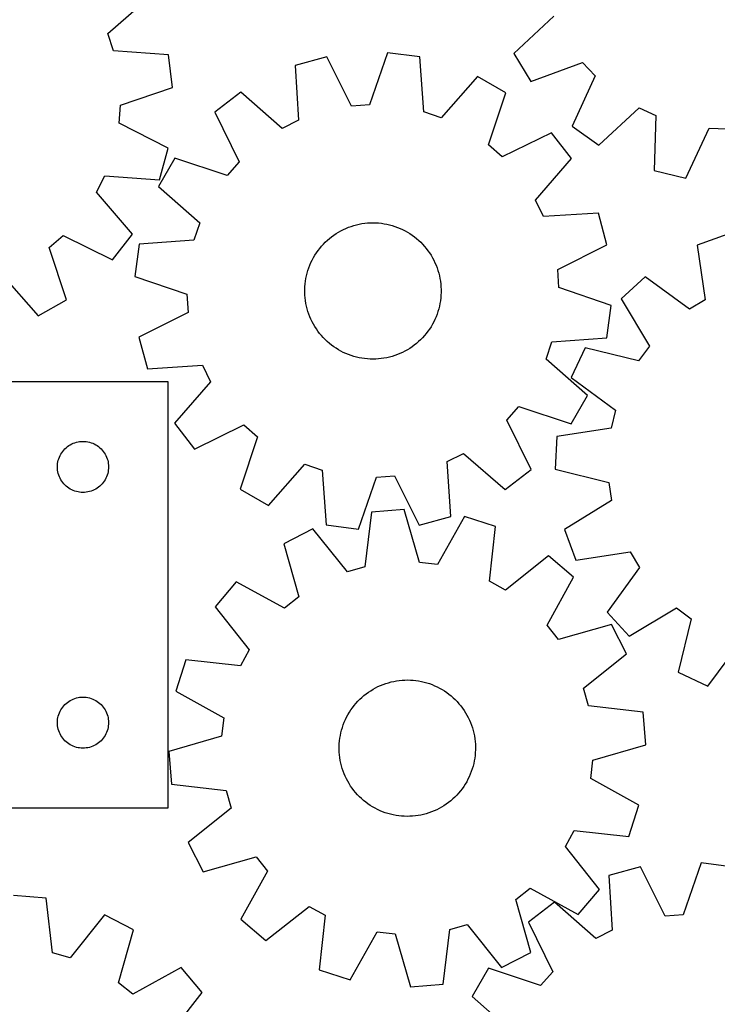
# Model space of a CAD drawing. Header units: millimetres. Extents: x 7 to 1243, y 7 to 1233.
# Tile 13 of 20: x 433 to 679, y 516 to 863. Entities that reach past the tile are written whole.
import ezdxf

# ---------------------------------------------------------------- set-up
doc = ezdxf.new("R2010")
doc.units = ezdxf.units.MM
doc.layers.add('CUT', color=7, linetype='CONTINUOUS', true_color=0x000000)

msp = doc.modelspace()

# ---------------------------------------------------------------- linework, layer by layer
at = {"layer": 'CUT'}
for p, q in [((463.898961, 857.880621), (478.489071, 870.630959)), ((621.017166, 864.034807), (606.866457, 850.798499)), ((465.934143, 851.781381), (463.898961, 857.880621)), ((485.257327, 850.347164), (465.934143, 851.781381)), ((486.703749, 838.901932), (485.257327, 850.347164)), ((541.011735, 849.688366), (529.873854, 846.682859)), ((549.672211, 832.355203), (541.011735, 849.688366)), ((562.346654, 851.124627), (556.087519, 832.787079)), ((573.786872, 849.639071), (562.346654, 851.124627)), ((575.154994, 830.311095), (573.786872, 849.639071)), ((606.866457, 850.798499), (612.91818, 840.976986)), ((529.873854, 846.682859), (531.108643, 827.345907)), ((612.91818, 840.976986), (631.103606, 847.665237)), ((631.103606, 847.665237), (635.479713, 842.954358)), ((594.0474, 842.801483), (581.247238, 828.255065)), ((604.048285, 837.051026), (594.0474, 842.801483)), ((635.479713, 842.954358), (627.471478, 825.310362)), ((468.344902, 832.70555), (486.703749, 838.901932)), ((510.712592, 837.191408), (501.572689, 830.152398)), ((525.346944, 824.491873), (510.712592, 837.191408)), ((597.91577, 818.670747), (604.048285, 837.051026)), ((467.891087, 826.291757), (468.344902, 832.70555)), ((556.087519, 832.787079), (549.672211, 832.355203)), ((636.821071, 818.552361), (651.062731, 831.69076)), ((651.062731, 831.69076), (656.908502, 829.013139)), ((501.572689, 830.152398), (510.113417, 812.759918)), ((581.247238, 828.255065), (575.154994, 830.311095)), ((656.908502, 829.013139), (656.261923, 809.647594)), ((485.19453, 817.57205), (467.891087, 826.291757)), ((531.108643, 827.345907), (525.346944, 824.491873)), ((627.471478, 825.310362), (636.821071, 818.552361)), ((620.149941, 822.98055), (602.75746, 814.439822)), ((627.18895, 813.840647), (620.149941, 822.98055)), ((667.485996, 806.981949), (675.615727, 824.570295)), ((675.615727, 824.570295), (682.041196, 824.333576)), ((602.75746, 814.439822), (597.91577, 818.670747)), ((482.150948, 806.444513), (485.19453, 817.57205)), ((487.502213, 814.050743), (481.751756, 804.049857)), ((505.882492, 807.918227), (487.502213, 814.050743)), ((510.113417, 812.759918), (505.882492, 807.918227)), ((614.489416, 799.206295), (627.18895, 813.840647)), ((459.94461, 801.993524), (462.818332, 807.745429)), ((462.818332, 807.745429), (482.150948, 806.444513)), ((656.261923, 809.647594), (667.485996, 806.981949)), ((481.751756, 804.049857), (496.298174, 791.249695)), ((472.594019, 787.315825), (459.94461, 801.993524)), ((617.34345, 793.444596), (614.489416, 799.206295)), ((636.680402, 794.679385), (617.34345, 793.444596)), ((639.685909, 783.541504), (636.680402, 794.679385)), ((496.298174, 791.249695), (494.242144, 785.157452)), ((549.602765, 790.018359), (550.536703, 790.31239)), ((550.536703, 790.31239), (551.481858, 790.568082)), ((551.481858, 790.568082), (552.436655, 790.78501)), ((552.436655, 790.78501), (553.399506, 790.962812)), ((553.399506, 790.962812), (554.368807, 791.101193)), ((554.368807, 791.101193), (555.342947, 791.199923)), ((555.342947, 791.199923), (556.320302, 791.258837)), ((556.320302, 791.258837), (557.299248, 791.277836)), ((557.299248, 791.277836), (558.278154, 791.256891)), ((558.278154, 791.256891), (559.25539, 791.196034)), ((559.25539, 791.196034), (560.229332, 791.095368)), ((560.229332, 791.095368), (561.198356, 790.95506)), ((561.198356, 790.95506), (562.160852, 790.775343)), ((562.160852, 790.775343), (563.115215, 790.556518)), ((563.115215, 790.556518), (564.05986, 790.298947)), ((564.05986, 790.298947), (564.993212, 790.00306)), ((443.304491, 782.585869), (448.160623, 786.80021)), ((448.160623, 786.80021), (465.523792, 778.200049)), ((465.523792, 778.200049), (472.594019, 787.315825)), ((542.716465, 786.35762), (543.506818, 786.93558)), ((543.506818, 786.93558), (544.320087, 787.480821)), ((544.320087, 787.480821), (545.15492, 787.992437)), ((545.15492, 787.992437), (546.009925, 788.469575)), ((546.009925, 788.469575), (546.883681, 788.911442)), ((546.883681, 788.911442), (547.774732, 789.317301)), ((547.774732, 789.317301), (548.681597, 789.686479)), ((548.681597, 789.686479), (549.602765, 790.018359)), ((564.993212, 790.00306), (565.913718, 789.669349)), ((565.913718, 789.669349), (566.819847, 789.29837)), ((566.819847, 789.29837), (567.71009, 788.890739)), ((567.71009, 788.890739), (568.582965, 788.447136)), ((568.582965, 788.447136), (569.437021, 787.968299)), ((569.437021, 787.968299), (570.270834, 787.455025)), ((570.270834, 787.455025), (571.083018, 786.908168)), ((571.083018, 786.908168), (571.87222, 786.328638)), ((682.263872, 787.309316), (671.421146, 783.369677)), ((474.914168, 783.789329), (473.428612, 772.349111)), ((494.242144, 785.157452), (474.914168, 783.789329)), ((539.153033, 783.012528), (539.80991, 783.738619)), ((539.80991, 783.738619), (540.495856, 784.437313)), ((540.495856, 784.437313), (541.20973, 785.107446)), ((541.20973, 785.107446), (541.950344, 785.747904)), ((541.950344, 785.747904), (542.716465, 786.35762)), ((571.87222, 786.328638), (572.637127, 785.7174)), ((572.637127, 785.7174), (573.376466, 785.075471)), ((573.376466, 785.075471), (574.089007, 784.403919)), ((574.089007, 784.403919), (574.773563, 783.703863)), ((574.773563, 783.703863), (575.428995, 782.976468)), ((622.352745, 774.881028), (639.685909, 783.541504)), ((671.421146, 783.369677), (674.292083, 764.20721)), ((449.374109, 764.184724), (443.304491, 782.585869)), ((536.341165, 779.014893), (536.837324, 779.859003)), ((536.837324, 779.859003), (537.3675, 780.682172)), ((537.3675, 780.682172), (537.930811, 781.483032)), ((537.930811, 781.483032), (538.526319, 782.260248)), ((538.526319, 782.260248), (539.153033, 783.012528)), ((575.428995, 782.976468), (576.054212, 782.222944)), ((576.054212, 782.222944), (576.648173, 781.444545)), ((576.648173, 781.444545), (577.209891, 780.642567)), ((577.209891, 780.642567), (577.738429, 779.818345)), ((577.738429, 779.818345), (578.232909, 778.97325)), ((534.71234, 775.457624), (535.064758, 776.371132)), ((535.064758, 776.371132), (535.454144, 777.269505)), ((535.454144, 777.269505), (535.879849, 778.151248)), ((535.879849, 778.151248), (536.341165, 779.014893)), ((578.232909, 778.97325), (578.692507, 778.10869)), ((578.692507, 778.10869), (579.116458, 777.226102)), ((579.116458, 777.226102), (579.504057, 776.326957)), ((579.504057, 776.326957), (579.854659, 775.412751)), ((426.603278, 773.058614), (439.353615, 758.468505)), ((533.882441, 772.641607), (534.120689, 773.591309)), ((534.120689, 773.591309), (534.397475, 774.530502)), ((534.397475, 774.530502), (534.71234, 775.457624)), ((579.854659, 775.412751), (580.16768, 774.485004)), ((580.16768, 774.485004), (580.442599, 773.545262)), ((580.442599, 773.545262), (580.678958, 772.595089)), ((622.784622, 768.46572), (622.352745, 774.881028)), ((473.428612, 772.349111), (491.76616, 766.089977)), ((533.321793, 768.76954), (533.402571, 769.745332)), ((533.402571, 769.745332), (533.523083, 770.717017)), ((533.523083, 770.717017), (533.683129, 771.682978)), ((533.683129, 771.682978), (533.882441, 772.641607)), ((580.678958, 772.595089), (580.876364, 771.636066)), ((580.876364, 771.636066), (581.034489, 770.669788)), ((581.034489, 770.669788), (581.153069, 769.697866)), ((581.153069, 769.697866), (581.231907, 768.721915)), ((653.134254, 772.286753), (644.624516, 764.49767)), ((668.793303, 760.874628), (653.134254, 772.286753)), ((491.76616, 766.089977), (492.198036, 759.674669)), ((533.27991, 766.812136), (533.280883, 767.791265)), ((533.318874, 765.833782), (533.27991, 766.812136)), ((533.280883, 767.791265), (533.321793, 768.76954)), ((581.269898, 766.764431), (581.228989, 765.786157)), ((581.231907, 768.721915), (581.270872, 767.743561)), ((581.270872, 767.743561), (581.269898, 766.764431)), ((641.122169, 762.206585), (622.784622, 768.46572)), ((439.353615, 758.468505), (449.374109, 764.184724)), ((533.397712, 764.857831), (533.318874, 765.833782)), ((533.516293, 763.885908), (533.397712, 764.857831)), ((533.674417, 762.919631), (533.516293, 763.885908)), ((533.871824, 761.960608), (533.674417, 762.919631)), ((580.867653, 762.872718), (580.66834, 761.914089)), ((581.027698, 763.838679), (580.867653, 762.872718)), ((581.14821, 764.810365), (581.027698, 763.838679)), ((581.228989, 765.786157), (581.14821, 764.810365)), ((644.624516, 764.49767), (654.610075, 747.892519)), ((674.292083, 764.20721), (668.793303, 760.874628)), ((492.198036, 759.674669), (474.864873, 751.014192)), ((534.108183, 761.010434), (533.871824, 761.960608)), ((534.383102, 760.070692), (534.108183, 761.010434)), ((534.696122, 759.142946), (534.383102, 760.070692)), ((535.046724, 758.228739), (534.696122, 759.142946)), ((579.838441, 759.098072), (579.486023, 758.184564)), ((580.153306, 760.025194), (579.838441, 759.098072)), ((580.430092, 760.964388), (580.153306, 760.025194)), ((580.66834, 761.914089), (580.430092, 760.964388)), ((639.636613, 750.766367), (641.122169, 762.206585)), ((535.434323, 757.329594), (535.046724, 758.228739)), ((535.858274, 756.447007), (535.434323, 757.329594)), ((536.317872, 755.582446), (535.858274, 756.447007)), ((536.812352, 754.737352), (536.317872, 755.582446)), ((578.209616, 755.540804), (577.713457, 754.696694)), ((578.670932, 756.404449), (578.209616, 755.540804)), ((579.096637, 757.286192), (578.670932, 756.404449)), ((579.486023, 758.184564), (579.096637, 757.286192)), ((537.340891, 753.91313), (536.812352, 754.737352)), ((537.902608, 753.111152), (537.340891, 753.91313)), ((538.49657, 752.332753), (537.902608, 753.111152)), ((539.121787, 751.579229), (538.49657, 752.332753)), ((576.024462, 752.295448), (575.397748, 751.543168)), ((576.61997, 753.072665), (576.024462, 752.295448)), ((577.183281, 753.873524), (576.61997, 753.072665)), ((577.713457, 754.696694), (577.183281, 753.873524)), ((474.864873, 751.014192), (477.87038, 739.876311)), ((539.777219, 750.851833), (539.121787, 751.579229)), ((540.461775, 750.151777), (539.777219, 750.851833)), ((541.174315, 749.480226), (540.461775, 750.151777)), ((541.913654, 748.838297), (541.174315, 749.480226)), ((542.678562, 748.227059), (541.913654, 748.838297)), ((572.600437, 748.807793), (571.834316, 748.198076)), ((573.341051, 749.44825), (572.600437, 748.807793)), ((574.054925, 750.118384), (573.341051, 749.44825)), ((574.740872, 750.817077), (574.054925, 750.118384)), ((575.397748, 751.543168), (574.740872, 750.817077)), ((618.252607, 743.306001), (620.308637, 749.398245)), ((620.308637, 749.398245), (639.636613, 750.766367)), ((543.467764, 747.647529), (542.678562, 748.227059)), ((544.279947, 747.100672), (543.467764, 747.647529)), ((545.113761, 746.587397), (544.279947, 747.100672)), ((545.967816, 746.10856), (545.113761, 746.587397)), ((546.840691, 745.664957), (545.967816, 746.10856)), ((547.730934, 745.257327), (546.840691, 745.664957)), ((548.637063, 744.886348), (547.730934, 745.257327)), ((566.776049, 745.238395), (565.869184, 744.869218)), ((567.667101, 745.644255), (566.776049, 745.238395)), ((568.540856, 746.086122), (567.667101, 745.644255)), ((569.395862, 746.56326), (568.540856, 746.086122)), ((570.230694, 747.074875), (569.395862, 746.56326)), ((571.043963, 747.620117), (570.230694, 747.074875)), ((571.834316, 748.198076), (571.043963, 747.620117)), ((631.970882, 747.260293), (627.089662, 736.807582)), ((650.805188, 742.709323), (631.970882, 747.260293)), ((654.610075, 747.892519), (650.805188, 742.709323)), ((549.55757, 744.552637), (548.637063, 744.886348)), ((550.490922, 744.25675), (549.55757, 744.552637)), ((551.435566, 743.999179), (550.490922, 744.25675)), ((552.38993, 743.780353), (551.435566, 743.999179)), ((553.352425, 743.600637), (552.38993, 743.780353)), ((554.32145, 743.460329), (553.352425, 743.600637)), ((555.295391, 743.359663), (554.32145, 743.460329)), ((556.272628, 743.298806), (555.295391, 743.359663)), ((557.251533, 743.27786), (556.272628, 743.298806)), ((558.230479, 743.29686), (557.251533, 743.27786)), ((559.207835, 743.355774), (558.230479, 743.29686)), ((560.181974, 743.454503), (559.207835, 743.355774)), ((561.151276, 743.592884), (560.181974, 743.454503)), ((562.114126, 743.770687), (561.151276, 743.592884)), ((563.068924, 743.987615), (562.114126, 743.770687)), ((564.014078, 744.243307), (563.068924, 743.987615)), ((564.948016, 744.537338), (564.014078, 744.243307)), ((565.869184, 744.869218), (564.948016, 744.537338)), ((632.799025, 730.505839), (618.252607, 743.306001)), ((477.87038, 739.876311), (497.207332, 741.1111)), ((497.207332, 741.1111), (500.061366, 735.349401)), ((485.163324, 735.3487), (305.163324, 735.3487)), ((485.163324, 585.3487), (485.163324, 735.3487)), ((500.061366, 735.349401), (487.361831, 720.71505)), ((627.089662, 736.807582), (642.669632, 725.287731)), ((627.048568, 720.504953), (632.799025, 730.505839)), ((604.437364, 721.795779), (608.668289, 726.637469)), ((608.668289, 726.637469), (627.048568, 720.504953)), ((642.669632, 725.287731), (641.137898, 719.043015)), ((612.978092, 704.403298), (604.437364, 721.795779)), ((487.361831, 720.71505), (494.40084, 711.575147)), ((494.40084, 711.575147), (511.793321, 720.115875)), ((511.793321, 720.115875), (516.635012, 715.88495)), ((641.137898, 719.043015), (621.995687, 716.039987)), ((451.719174, 713.663616), (452.270369, 713.871071)), ((452.270369, 713.871071), (452.833953, 714.042032)), ((452.833953, 714.042032), (453.407512, 714.175767)), ((453.407512, 714.175767), (453.988589, 714.271704)), ((453.988589, 714.271704), (454.574696, 714.32943)), ((454.574696, 714.32943), (455.163324, 714.3487)), ((455.163324, 714.3487), (455.751953, 714.32943)), ((455.751953, 714.32943), (456.33806, 714.271704)), ((456.33806, 714.271704), (456.919137, 714.175767)), ((456.919137, 714.175767), (457.492696, 714.042032)), ((457.492696, 714.042032), (458.05628, 713.871071)), ((458.05628, 713.871071), (458.607475, 713.663616)), ((516.635012, 715.88495), (510.502496, 697.504671)), ((621.995687, 716.039987), (621.486107, 704.514979)), ((447.680098, 710.348832), (448.023144, 710.827553)), ((448.023144, 710.827553), (448.396766, 711.282812)), ((448.396766, 711.282812), (448.799363, 711.712661)), ((448.799363, 711.712661), (449.229212, 712.115258)), ((449.229212, 712.115258), (449.684472, 712.48888)), ((449.684472, 712.48888), (450.163192, 712.831926)), ((450.163192, 712.831926), (450.663324, 713.142928)), ((450.663324, 713.142928), (451.182726, 713.420554)), ((451.182726, 713.420554), (451.719174, 713.663616)), ((458.607475, 713.663616), (459.143923, 713.420554)), ((459.143923, 713.420554), (459.663324, 713.142928)), ((459.663324, 713.142928), (460.163457, 712.831926)), ((460.163457, 712.831926), (460.642177, 712.48888)), ((460.642177, 712.48888), (461.097437, 712.115258)), ((461.097437, 712.115258), (461.527286, 711.712661)), ((461.527286, 711.712661), (461.929883, 711.282812)), ((461.929883, 711.282812), (462.303505, 710.827553)), ((462.303505, 710.827553), (462.646551, 710.348832)), ((446.240321, 706.523436), (446.336257, 707.104513)), ((446.336257, 707.104513), (446.469992, 707.678071)), ((446.469992, 707.678071), (446.640953, 708.241655)), ((446.640953, 708.241655), (446.848409, 708.792851)), ((446.848409, 708.792851), (447.09147, 709.329298)), ((447.09147, 709.329298), (447.369096, 709.8487)), ((447.369096, 709.8487), (447.680098, 710.348832)), ((462.646551, 710.348832), (462.957553, 709.8487)), ((462.957553, 709.8487), (463.235179, 709.329298)), ((463.235179, 709.329298), (463.47824, 708.792851)), ((463.47824, 708.792851), (463.685696, 708.241655)), ((463.685696, 708.241655), (463.856657, 707.678071)), ((463.856657, 707.678071), (463.990392, 707.104513)), ((463.990392, 707.104513), (464.086328, 706.523436)), ((583.442138, 707.209789), (589.203838, 710.063823)), ((584.676928, 687.872837), (583.442138, 707.209789)), ((589.203838, 710.063823), (603.838189, 697.364289)), ((446.163324, 705.3487), (446.182594, 705.937328)), ((446.182594, 704.760072), (446.163324, 705.3487)), ((446.182594, 705.937328), (446.240321, 706.523436)), ((446.240321, 704.173964), (446.182594, 704.760072)), ((446.336257, 703.592887), (446.240321, 704.173964)), ((446.469992, 703.019328), (446.336257, 703.592887)), ((463.990392, 703.592887), (463.856657, 703.019328)), ((464.086328, 704.173964), (463.990392, 703.592887)), ((464.086328, 706.523436), (464.144055, 705.937328)), ((464.144055, 704.760072), (464.086328, 704.173964)), ((464.144055, 705.937328), (464.163324, 705.3487)), ((464.163324, 705.3487), (464.144055, 704.760072)), ((520.503382, 691.754214), (533.303544, 706.300632)), ((533.303544, 706.300632), (539.395787, 704.244602)), ((539.395787, 704.244602), (540.76391, 684.916626)), ((603.838189, 697.364289), (612.978092, 704.403298)), ((621.486107, 704.514979), (640.288578, 699.834221)), ((446.640953, 702.455745), (446.469992, 703.019328)), ((446.848409, 701.904549), (446.640953, 702.455745)), ((447.09147, 701.368102), (446.848409, 701.904549)), ((447.369096, 700.8487), (447.09147, 701.368102)), ((447.680098, 700.348568), (447.369096, 700.8487)), ((448.023144, 699.869847), (447.680098, 700.348568)), ((462.646551, 700.348568), (462.303505, 699.869847)), ((462.957553, 700.8487), (462.646551, 700.348568)), ((463.235179, 701.368102), (462.957553, 700.8487)), ((463.47824, 701.904549), (463.235179, 701.368102)), ((463.685696, 702.455745), (463.47824, 701.904549)), ((463.856657, 703.019328), (463.685696, 702.455745)), ((552.204128, 683.43107), (558.463262, 701.768617)), ((558.463262, 701.768617), (564.87857, 702.200494)), ((564.87857, 702.200494), (573.539047, 684.86733)), ((448.396766, 699.414587), (448.023144, 699.869847)), ((448.799363, 698.984739), (448.396766, 699.414587)), ((449.229212, 698.582142), (448.799363, 698.984739)), ((449.684472, 698.20852), (449.229212, 698.582142)), ((450.163192, 697.865473), (449.684472, 698.20852)), ((450.663324, 697.554471), (450.163192, 697.865473)), ((451.182726, 697.276845), (450.663324, 697.554471)), ((451.719174, 697.033784), (451.182726, 697.276845)), ((452.270369, 696.826329), (451.719174, 697.033784)), ((452.833953, 696.655367), (452.270369, 696.826329)), ((453.407512, 696.521632), (452.833953, 696.655367)), ((457.492696, 696.655367), (456.919137, 696.521632)), ((458.05628, 696.826329), (457.492696, 696.655367)), ((458.607475, 697.033784), (458.05628, 696.826329)), ((459.143923, 697.276845), (458.607475, 697.033784)), ((459.663324, 697.554471), (459.143923, 697.276845)), ((460.163457, 697.865473), (459.663324, 697.554471)), ((460.642177, 698.20852), (460.163457, 697.865473)), ((461.097437, 698.582142), (460.642177, 698.20852)), ((461.527286, 698.984739), (461.097437, 698.582142)), ((461.929883, 699.414587), (461.527286, 698.984739)), ((462.303505, 699.869847), (461.929883, 699.414587)), ((510.502496, 697.504671), (520.503382, 691.754214)), ((640.288578, 699.834221), (641.26319, 693.478686)), ((453.988589, 696.425696), (453.407512, 696.521632)), ((454.574696, 696.36797), (453.988589, 696.425696)), ((455.163324, 696.3487), (454.574696, 696.36797)), ((455.751953, 696.36797), (455.163324, 696.3487)), ((456.33806, 696.425696), (455.751953, 696.36797)), ((456.919137, 696.521632), (456.33806, 696.425696)), ((641.26319, 693.478686), (624.727303, 683.378843)), ((568.212615, 690.351144), (556.715614, 689.400121)), ((573.610735, 671.741934), (568.212615, 690.351144)), ((556.715614, 689.400121), (554.44862, 670.156859)), ((573.539047, 684.86733), (584.676928, 687.872837)), ((589.457468, 687.922597), (579.998961, 671.011681)), ((600.443252, 684.401516), (589.457468, 687.922597)), ((536.158565, 683.513754), (525.900662, 678.235411)), ((548.267214, 668.386856), (536.158565, 683.513754)), ((540.76391, 684.916626), (552.204128, 683.43107)), ((598.309028, 665.143076), (600.443252, 684.401516)), ((624.727303, 683.378843), (628.666942, 672.536117)), ((525.900662, 678.235411), (531.170311, 659.589414)), ((619.141571, 674.027777), (603.931523, 662.023743)), ((627.943653, 666.570645), (619.141571, 674.027777)), ((628.666942, 672.536117), (647.829408, 675.407054)), ((647.829408, 675.407054), (651.16199, 669.908274)), ((554.44862, 670.156859), (548.267214, 668.386856)), ((579.998961, 671.011681), (573.610735, 671.741934)), ((651.16199, 669.908274), (639.749865, 654.249225)), ((618.602002, 649.594898), (627.943653, 666.570645)), ((509.16104, 664.930274), (501.703908, 656.128192)), ((526.136787, 655.588623), (509.16104, 664.930274)), ((603.931523, 662.023743), (598.309028, 665.143076)), ((531.170311, 659.589414), (526.136787, 655.588623)), ((501.703908, 656.128192), (513.707943, 640.918144)), ((647.538949, 645.739486), (664.144099, 655.725045)), ((664.144099, 655.725045), (669.327296, 651.920159)), ((639.749865, 654.249225), (647.538949, 645.739486)), ((669.327296, 651.920159), (664.776325, 633.085852)), ((622.602793, 644.561375), (618.602002, 649.594898)), ((641.24879, 649.831023), (622.602793, 644.561375)), ((646.527133, 639.57312), (641.24879, 649.831023)), ((675.229036, 628.204633), (686.748887, 643.784602)), ((513.707943, 640.918144), (510.588609, 635.295649)), ((631.400235, 627.464471), (646.527133, 639.57312)), ((491.330169, 637.429873), (487.809088, 626.444088)), ((510.588609, 635.295649), (491.330169, 637.429873)), ((664.776325, 633.085852), (675.229036, 628.204633)), ((557.304651, 627.104424), (558.160865, 627.579391)), ((558.160865, 627.579391), (559.035738, 628.01904)), ((559.035738, 628.01904), (559.927817, 628.422638)), ((559.927817, 628.422638), (560.835615, 628.789513)), ((560.835615, 628.789513), (561.757622, 629.119055)), ((561.757622, 629.119055), (562.692304, 629.410716)), ((562.692304, 629.410716), (563.638103, 629.664009)), ((563.638103, 629.664009), (564.593448, 629.878514)), ((564.593448, 629.878514), (565.556746, 630.053874)), ((565.556746, 630.053874), (566.526396, 630.189795)), ((566.526396, 630.189795), (567.500783, 630.286053)), ((567.500783, 630.286053), (568.478285, 630.342487)), ((568.478285, 630.342487), (569.457275, 630.359003)), ((569.457275, 630.359003), (570.436125, 630.335574)), ((570.436125, 630.335574), (571.413204, 630.272239)), ((571.413204, 630.272239), (572.386887, 630.169102)), ((572.386887, 630.169102), (573.355552, 630.026336)), ((573.355552, 630.026336), (574.317589, 629.844178)), ((574.317589, 629.844178), (575.271394, 629.622932)), ((575.271394, 629.622932), (576.215382, 629.362966)), ((576.215382, 629.362966), (577.14798, 629.064712)), ((577.14798, 629.064712), (578.067637, 628.728667)), ((578.067637, 628.728667), (578.972822, 628.35539)), ((578.972822, 628.35539), (579.862028, 627.945502)), ((579.862028, 627.945502), (580.733775, 627.499686)), ((580.733775, 627.499686), (581.586613, 627.018684)), ((633.170238, 621.283065), (631.400235, 627.464471)), ((451.719174, 623.663616), (452.270369, 623.871071)), ((452.270369, 623.871071), (452.833953, 624.042032)), ((452.833953, 624.042032), (453.407512, 624.175767)), ((453.407512, 624.175767), (453.988589, 624.271704)), ((453.988589, 624.271704), (454.574696, 624.32943)), ((454.574696, 624.32943), (455.163324, 624.3487)), ((455.163324, 624.3487), (455.751953, 624.32943)), ((455.751953, 624.32943), (456.33806, 624.271704)), ((456.33806, 624.271704), (456.919137, 624.175767)), ((456.919137, 624.175767), (457.492696, 624.042032)), ((457.492696, 624.042032), (458.05628, 623.871071)), ((458.05628, 623.871071), (458.607475, 623.663616)), ((487.809088, 626.444088), (504.720004, 616.985582)), ((552.636584, 623.561131), (553.352156, 624.229451)), ((553.352156, 624.229451), (554.094392, 624.868028)), ((554.094392, 624.868028), (554.862058, 625.475798)), ((554.862058, 625.475798), (555.653874, 626.051751)), ((555.653874, 626.051751), (556.468524, 626.594928)), ((556.468524, 626.594928), (557.304651, 627.104424)), ((581.586613, 627.018684), (582.419121, 626.503296)), ((582.419121, 626.503296), (583.229915, 625.95438)), ((583.229915, 625.95438), (584.017645, 625.37285)), ((584.017645, 625.37285), (584.780999, 624.759673)), ((584.780999, 624.759673), (585.518707, 624.115871)), ((585.518707, 624.115871), (586.229542, 623.442514)), ((447.369096, 619.8487), (447.680098, 620.348832)), ((447.680098, 620.348832), (448.023144, 620.827553)), ((448.023144, 620.827553), (448.396766, 621.282812)), ((448.396766, 621.282812), (448.799363, 621.712661)), ((448.799363, 621.712661), (449.229212, 622.115258)), ((449.229212, 622.115258), (449.684472, 622.48888)), ((449.684472, 622.48888), (450.163192, 622.831926)), ((450.163192, 622.831926), (450.663324, 623.142928)), ((450.663324, 623.142928), (451.182726, 623.420554)), ((451.182726, 623.420554), (451.719174, 623.663616)), ((458.607475, 623.663616), (459.143923, 623.420554)), ((459.143923, 623.420554), (459.663324, 623.142928)), ((459.663324, 623.142928), (460.163457, 622.831926)), ((460.163457, 622.831926), (460.642177, 622.48888)), ((460.642177, 622.48888), (461.097437, 622.115258)), ((461.097437, 622.115258), (461.527286, 621.712661)), ((461.527286, 621.712661), (461.929883, 621.282812)), ((461.929883, 621.282812), (462.303505, 620.827553)), ((462.303505, 620.827553), (462.646551, 620.348832)), ((462.646551, 620.348832), (462.957553, 619.8487)), ((549.498712, 619.813939), (550.064052, 620.613367)), ((550.064052, 620.613367), (550.66153, 621.38907)), ((550.66153, 621.38907), (551.29015, 622.139757)), ((551.29015, 622.139757), (551.948867, 622.86418)), ((551.948867, 622.86418), (552.636584, 623.561131)), ((586.229542, 623.442514), (586.912319, 622.740724)), ((586.912319, 622.740724), (587.565904, 622.011668)), ((587.565904, 622.011668), (588.189207, 621.25656)), ((588.189207, 621.25656), (588.781192, 620.476657)), ((588.781192, 620.476657), (589.340873, 619.673256)), ((652.4135, 619.016071), (633.170238, 621.283065)), ((446.240321, 616.523436), (446.336257, 617.104513)), ((446.336257, 617.104513), (446.469992, 617.678071)), ((446.469992, 617.678071), (446.640953, 618.241655)), ((446.640953, 618.241655), (446.848409, 618.792851)), ((446.848409, 618.792851), (447.09147, 619.329298)), ((447.09147, 619.329298), (447.369096, 619.8487)), ((462.957553, 619.8487), (463.235179, 619.329298)), ((463.235179, 619.329298), (463.47824, 618.792851)), ((463.47824, 618.792851), (463.685696, 618.241655)), ((463.685696, 618.241655), (463.856657, 617.678071)), ((463.856657, 617.678071), (463.990392, 617.104513)), ((463.990392, 617.104513), (464.086328, 616.523436)), ((504.720004, 616.985582), (503.989751, 610.597356)), ((547.576704, 616.406136), (548.004645, 617.286796)), ((548.004645, 617.286796), (548.46815, 618.149268)), ((548.46815, 618.149268), (548.966449, 618.992117)), ((548.966449, 618.992117), (549.498712, 619.813939)), ((589.340873, 619.673256), (589.867319, 618.847696)), ((589.867319, 618.847696), (590.359653, 618.00135)), ((590.359653, 618.00135), (590.817057, 617.135626)), ((590.817057, 617.135626), (591.238768, 616.251966)), ((653.364523, 607.51907), (652.4135, 619.016071)), ((446.163324, 615.3487), (446.182594, 615.937328)), ((446.182594, 614.760072), (446.163324, 615.3487)), ((446.182594, 615.937328), (446.240321, 616.523436)), ((446.240321, 614.173964), (446.182594, 614.760072)), ((446.336257, 613.592887), (446.240321, 614.173964)), ((446.469992, 613.019328), (446.336257, 613.592887)), ((463.990392, 613.592887), (463.856657, 613.019328)), ((464.086328, 614.173964), (463.990392, 613.592887)), ((464.086328, 616.523436), (464.144055, 615.937328)), ((464.144055, 614.760072), (464.086328, 614.173964)), ((464.144055, 615.937328), (464.163324, 615.3487)), ((464.163324, 615.3487), (464.144055, 614.760072)), ((546.233922, 612.731335), (546.51309, 613.669823)), ((546.51309, 613.669823), (546.830305, 614.596144)), ((546.830305, 614.596144), (547.18504, 615.508754)), ((547.18504, 615.508754), (547.576704, 616.406136)), ((591.238768, 616.251966), (591.624084, 615.35184)), ((591.624084, 615.35184), (591.972366, 614.436747)), ((591.972366, 614.436747), (592.283032, 613.50821)), ((592.283032, 613.50821), (592.555565, 612.567773)), ((446.640953, 612.455745), (446.469992, 613.019328)), ((446.848409, 611.904549), (446.640953, 612.455745)), ((447.09147, 611.368102), (446.848409, 611.904549)), ((447.369096, 610.8487), (447.09147, 611.368102)), ((447.680098, 610.348568), (447.369096, 610.8487)), ((448.023144, 609.869847), (447.680098, 610.348568)), ((462.646551, 610.348568), (462.303505, 609.869847)), ((462.957553, 610.8487), (462.646551, 610.348568)), ((463.235179, 611.368102), (462.957553, 610.8487)), ((463.47824, 611.904549), (463.235179, 611.368102)), ((463.685696, 612.455745), (463.47824, 611.904549)), ((463.856657, 613.019328), (463.685696, 612.455745)), ((503.989751, 610.597356), (485.380541, 605.199236)), ((545.629026, 609.858569), (545.791521, 610.824121)), ((545.791521, 610.824121), (545.993265, 611.782241)), ((545.993265, 611.782241), (546.233922, 612.731335)), ((592.555565, 612.567773), (592.789513, 611.617003)), ((592.789513, 611.617003), (592.984486, 610.657482)), ((592.984486, 610.657482), (593.140159, 609.690807)), ((448.396766, 609.414587), (448.023144, 609.869847)), ((448.799363, 608.984739), (448.396766, 609.414587)), ((449.229212, 608.582142), (448.799363, 608.984739)), ((449.684472, 608.20852), (449.229212, 608.582142)), ((450.163192, 607.865473), (449.684472, 608.20852)), ((450.663324, 607.554471), (450.163192, 607.865473)), ((451.182726, 607.276845), (450.663324, 607.554471)), ((451.719174, 607.033784), (451.182726, 607.276845)), ((452.270369, 606.826329), (451.719174, 607.033784)), ((452.833953, 606.655367), (452.270369, 606.826329)), ((453.407512, 606.521632), (452.833953, 606.655367)), ((453.988589, 606.425696), (453.407512, 606.521632)), ((456.919137, 606.521632), (456.33806, 606.425696)), ((457.492696, 606.655367), (456.919137, 606.521632)), ((458.05628, 606.826329), (457.492696, 606.655367)), ((458.607475, 607.033784), (458.05628, 606.826329)), ((459.143923, 607.276845), (458.607475, 607.033784)), ((459.663324, 607.554471), (459.143923, 607.276845)), ((460.163457, 607.865473), (459.663324, 607.554471)), ((460.642177, 608.20852), (460.163457, 607.865473)), ((461.097437, 608.582142), (460.642177, 608.20852)), ((461.527286, 608.984739), (461.097437, 608.582142)), ((461.929883, 609.414587), (461.527286, 608.984739)), ((462.303505, 609.869847), (461.929883, 609.414587)), ((545.375947, 605.954317), (545.379404, 606.933441)), ((545.379404, 606.933441), (545.422795, 607.911608)), ((545.422795, 607.911608), (545.506049, 608.887192)), ((545.506049, 608.887192), (545.629026, 609.858569)), ((593.140159, 609.690807), (593.256273, 608.718587)), ((593.256273, 608.718587), (593.332635, 607.742439)), ((593.332635, 607.742439), (593.369117, 606.763989)), ((593.369117, 606.763989), (593.36566, 605.784865)), ((634.755313, 602.12095), (653.364523, 607.51907)), ((454.574696, 606.36797), (453.988589, 606.425696)), ((455.163324, 606.3487), (454.574696, 606.36797)), ((455.751953, 606.36797), (455.163324, 606.3487)), ((456.33806, 606.425696), (455.751953, 606.36797)), ((485.380541, 605.199236), (486.331564, 593.702235)), ((545.412429, 604.975867), (545.375947, 605.954317)), ((545.488791, 603.99972), (545.412429, 604.975867)), ((545.604905, 603.027499), (545.488791, 603.99972)), ((545.760578, 602.060824), (545.604905, 603.027499)), ((593.239015, 603.831114), (593.116038, 602.859737)), ((593.322269, 604.806698), (593.239015, 603.831114)), ((593.36566, 605.784865), (593.322269, 604.806698)), ((545.955551, 601.101303), (545.760578, 602.060824)), ((546.189499, 600.150533), (545.955551, 601.101303)), ((546.462033, 599.210096), (546.189499, 600.150533)), ((592.511143, 599.986971), (592.231974, 599.048483)), ((592.751799, 600.936065), (592.511143, 599.986971)), ((592.953543, 601.894186), (592.751799, 600.936065)), ((593.116038, 602.859737), (592.953543, 601.894186)), ((634.02506, 595.732725), (634.755313, 602.12095)), ((546.772699, 598.281559), (546.462033, 599.210096)), ((547.12098, 597.366466), (546.772699, 598.281559)), ((547.506297, 596.46634), (547.12098, 597.366466)), ((547.928008, 595.58268), (547.506297, 596.46634)), ((591.16836, 596.31217), (590.740419, 595.43151)), ((591.560024, 597.209552), (591.16836, 596.31217)), ((591.914759, 598.122162), (591.560024, 597.209552)), ((592.231974, 599.048483), (591.914759, 598.122162)), ((486.331564, 593.702235), (505.574826, 591.435241)), ((548.385411, 594.716957), (547.928008, 595.58268)), ((548.877745, 593.87061), (548.385411, 594.716957)), ((549.404191, 593.04505), (548.877745, 593.87061)), ((549.963872, 592.241649), (549.404191, 593.04505)), ((589.246352, 592.904367), (588.681012, 592.104939)), ((589.778615, 593.726189), (589.246352, 592.904367)), ((590.276914, 594.569038), (589.778615, 593.726189)), ((590.740419, 595.43151), (590.276914, 594.569038)), ((650.935976, 586.274218), (634.02506, 595.732725)), ((505.574826, 591.435241), (507.344829, 585.253835)), ((550.555857, 591.461746), (549.963872, 592.241649)), ((551.17916, 590.706638), (550.555857, 591.461746)), ((551.832745, 589.977582), (551.17916, 590.706638)), ((552.515522, 589.275792), (551.832745, 589.977582)), ((553.226357, 588.602435), (552.515522, 589.275792)), ((586.10848, 589.157175), (585.392908, 588.488855)), ((586.796197, 589.854126), (586.10848, 589.157175)), ((587.454914, 590.578549), (586.796197, 589.854126)), ((588.083534, 591.329236), (587.454914, 590.578549)), ((588.681012, 592.104939), (588.083534, 591.329236)), ((553.964065, 587.958633), (553.226357, 588.602435)), ((554.727419, 587.345456), (553.964065, 587.958633)), ((555.515149, 586.763926), (554.727419, 587.345456)), ((556.325943, 586.21501), (555.515149, 586.763926)), ((557.158451, 585.699622), (556.325943, 586.21501)), ((558.011289, 585.21862), (557.158451, 585.699622)), ((582.27654, 586.123378), (581.440413, 585.613882)), ((583.09119, 586.666555), (582.27654, 586.123378)), ((583.883007, 587.242508), (583.09119, 586.666555)), ((584.650672, 587.850278), (583.883007, 587.242508)), ((585.392908, 588.488855), (584.650672, 587.850278)), ((647.414895, 575.288433), (650.935976, 586.274218)), ((425.163324, 585.3487), (485.163324, 585.3487)), ((507.344829, 585.253835), (492.217932, 573.145186)), ((558.883036, 584.772804), (558.011289, 585.21862)), ((559.772242, 584.362916), (558.883036, 584.772804)), ((560.677427, 583.989639), (559.772242, 584.362916)), ((561.597084, 583.653594), (560.677427, 583.989639)), ((562.529682, 583.35534), (561.597084, 583.653594)), ((563.47367, 583.095374), (562.529682, 583.35534)), ((564.427475, 582.874128), (563.47367, 583.095374)), ((565.389512, 582.69197), (564.427475, 582.874128)), ((566.358177, 582.549204), (565.389512, 582.69197)), ((567.33186, 582.446068), (566.358177, 582.549204)), ((568.308939, 582.382732), (567.33186, 582.446068)), ((569.287789, 582.359303), (568.308939, 582.382732)), ((570.266779, 582.375819), (569.287789, 582.359303)), ((571.244281, 582.432253), (570.266779, 582.375819)), ((572.218668, 582.528511), (571.244281, 582.432253)), ((573.188318, 582.664433), (572.218668, 582.528511)), ((574.151616, 582.839792), (573.188318, 582.664433)), ((575.106961, 583.054297), (574.151616, 582.839792)), ((576.052761, 583.30759), (575.106961, 583.054297)), ((576.987442, 583.599251), (576.052761, 583.30759)), ((577.909449, 583.928793), (576.987442, 583.599251)), ((578.817247, 584.295668), (577.909449, 583.928793)), ((579.709326, 584.699266), (578.817247, 584.295668)), ((580.5842, 585.138915), (579.709326, 584.699266)), ((581.440413, 585.613882), (580.5842, 585.138915)), ((625.037122, 571.800162), (628.156455, 577.422657)), ((628.156455, 577.422657), (647.414895, 575.288433)), ((492.217932, 573.145186), (497.496274, 562.887283)), ((637.041156, 556.590114), (625.037122, 571.800162)), ((497.496274, 562.887283), (516.142271, 568.156931)), ((516.142271, 568.156931), (520.143062, 563.123408)), ((672.811365, 566.03018), (666.545259, 547.695013)), ((684.251017, 564.540274), (672.811365, 566.03018)), ((520.143062, 563.123408), (510.801411, 546.147661)), ((651.475901, 564.602031), (640.336878, 561.600758)), ((640.336878, 561.600758), (641.564316, 542.263338)), ((660.129787, 547.265576), (651.475901, 564.602031)), ((442.147207, 553.596997), (430.649525, 554.539749)), ((607.574754, 553.128892), (612.608277, 557.129683)), ((612.608277, 557.129683), (629.584024, 547.788032)), ((629.584024, 547.788032), (637.041156, 556.590114)), ((444.428044, 534.35537), (442.147207, 553.596997)), ((612.844402, 534.482895), (607.574754, 553.128892)), ((621.172009, 552.116593), (612.029431, 545.081059)), ((635.801532, 539.411495), (621.172009, 552.116593)), ((462.708486, 547.725419), (450.610722, 532.589815)), ((472.970183, 542.454458), (462.708486, 547.725419)), ((519.603493, 538.690529), (534.813541, 550.694564)), ((534.813541, 550.694564), (540.436036, 547.57523)), ((540.436036, 547.57523), (538.301812, 528.31679)), ((666.545259, 547.695013), (660.129787, 547.265576)), ((510.801411, 546.147661), (519.603493, 538.690529)), ((584.296444, 542.561447), (590.47785, 544.33145)), ((590.47785, 544.33145), (602.586499, 529.204553)), ((612.029431, 545.081059), (620.563546, 527.685332)), ((467.71395, 523.804674), (472.970183, 542.454458)), ((549.287597, 524.795709), (558.746104, 541.706625)), ((558.746104, 541.706625), (565.134329, 540.976372)), ((565.134329, 540.976372), (570.532449, 522.367162)), ((582.02945, 523.318185), (584.296444, 542.561447)), ((641.564316, 542.263338), (635.801532, 539.411495)), ((450.610722, 532.589815), (444.428044, 534.35537)), ((602.586499, 529.204553), (612.844402, 534.482895)), ((489.719373, 529.161367), (472.750351, 519.807506)), ((497.182835, 520.364652), (489.719373, 529.161367)), ((538.301812, 528.31679), (549.287597, 524.795709)), ((597.952834, 528.984754), (592.198576, 518.986056)), ((616.330781, 522.845251), (597.952834, 528.984754)), ((620.563546, 527.685332), (616.330781, 522.845251)), ((472.750351, 519.807506), (467.71395, 523.804674)), ((570.532449, 522.367162), (582.02945, 523.318185)), ((485.189746, 505.145972), (497.182835, 520.364652)), ((592.198576, 518.986056), (606.740126, 506.180364))]:
    msp.add_line(p, q, dxfattribs=at)

doc.saveas('drawing.dxf')
